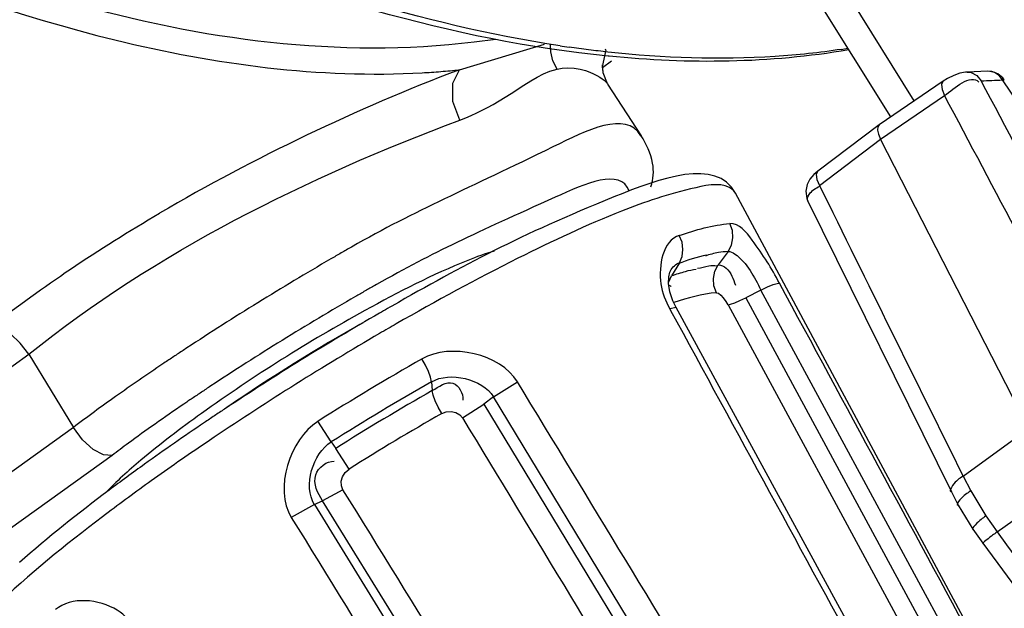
# Paper-space layout 'Sheet' of a CAD drawing. Header units: inches. Extents: x 0.2 to 10.8, y 0.2 to 8.3.
# Tile 20 of 256: x 1.6394 to 1.7409, y 1.7747 to 1.8354. Entities that reach past the tile are written whole.
import ezdxf

# ---------------------------------------------------------------- set-up
doc = ezdxf.new("R2010")
doc.units = ezdxf.units.IN
doc.header["$MEASUREMENT"] = 0
doc.layers.get('0').update_dxf_attribs({"lineweight": 5})

psp = doc.layouts.new('Sheet')

# ---------------------------------------------------------------- linework, layer by layer
at = {"color": 0, "linetype": 'ByBlock', "lineweight": -3}
for p, q in [((1.731566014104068, 1.826997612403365), (1.716161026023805, 1.851756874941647)), ((1.729143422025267, 1.825345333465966), (1.713404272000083, 1.850641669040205)), ((1.684691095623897, 1.830197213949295), (1.693464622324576, 1.832832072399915)), ((1.686218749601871, 1.833069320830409), (1.68843965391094, 1.83336261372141)), ((1.699427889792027, 1.830507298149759), (1.699808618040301, 1.832267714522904)), ((1.699788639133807, 1.832269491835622), (1.699703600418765, 1.832277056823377)), ((1.699496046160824, 1.829943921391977), (1.699436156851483, 1.830716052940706)), ((1.699456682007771, 1.830451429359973), (1.700373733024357, 1.831109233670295)), ((1.700125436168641, 1.831591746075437), (1.700039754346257, 1.831600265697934)), ((1.699496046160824, 1.829943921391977), (1.699427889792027, 1.830507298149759)), ((1.699510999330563, 1.829870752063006), (1.699496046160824, 1.829943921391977)), ((1.699971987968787, 1.828738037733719), (1.699510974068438, 1.82987074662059)), ((1.739147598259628, 1.83004151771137), (1.737035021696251, 1.829961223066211)), ((1.699974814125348, 1.828733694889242), (1.703416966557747, 1.82341312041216)), ((1.734562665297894, 1.829041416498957), (1.727967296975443, 1.824543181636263)), ((1.740682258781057, 1.829152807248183), (1.740855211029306, 1.829155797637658)), ((1.746949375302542, 1.819774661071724), (1.74068233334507, 1.829152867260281)), ((1.728110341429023, 1.823054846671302), (1.734699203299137, 1.827548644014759)), ((1.727955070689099, 1.824534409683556), (1.721638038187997, 1.819770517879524)), ((1.721799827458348, 1.818295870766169), (1.728110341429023, 1.823054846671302)), ((1.743355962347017, 1.793270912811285), (1.728110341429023, 1.823054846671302)), ((1.713147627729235, 1.817496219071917), (1.712945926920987, 1.817762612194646)), ((1.738661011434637, 1.770057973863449), (1.713147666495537, 1.817496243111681)), ((1.7206002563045, 1.816679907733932), (1.73540101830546, 1.786739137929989)), ((1.712386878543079, 1.811489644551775), (1.711375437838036, 1.81011026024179)), ((1.707370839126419, 1.81032520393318), (1.706541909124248, 1.808988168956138)), ((1.706265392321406, 1.808350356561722), (1.70654190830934, 1.808988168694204)), ((1.676154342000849, 1.808086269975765), (1.675969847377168, 1.807981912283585)), ((1.715775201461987, 1.807511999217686), (1.714205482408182, 1.806719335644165)), ((1.736141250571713, 1.76989915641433), (1.715775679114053, 1.807513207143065)), ((1.71420431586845, 1.806717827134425), (1.734562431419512, 1.769142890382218)), ((1.677525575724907, 1.805748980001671), (1.677286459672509, 1.805612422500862)), ((1.677719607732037, 1.805859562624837), (1.677525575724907, 1.805748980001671)), ((1.70703328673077, 1.805722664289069), (1.706368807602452, 1.805597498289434)), ((1.706368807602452, 1.805597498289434), (1.706469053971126, 1.805413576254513)), ((1.727539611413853, 1.768133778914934), (1.707033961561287, 1.805721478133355)), ((1.71237861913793, 1.80598629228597), (1.732735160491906, 1.768428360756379)), ((1.564413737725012, 1.746470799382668), (1.640305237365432, 1.800908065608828)), ((1.640305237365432, 1.800908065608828), (1.644913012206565, 1.793362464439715)), ((1.681813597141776, 1.798070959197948), (1.681902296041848, 1.797173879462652)), ((1.688202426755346, 1.796508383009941), (1.69067704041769, 1.798074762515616)), ((1.688207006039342, 1.796510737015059), (1.687221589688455, 1.795778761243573)), ((1.710498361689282, 1.759785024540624), (1.688202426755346, 1.796508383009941)), ((1.685020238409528, 1.794348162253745), (1.68722545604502, 1.795780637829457)), ((1.68722545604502, 1.795780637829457), (1.70947708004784, 1.75907187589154)), ((1.644913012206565, 1.793362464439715), (1.564196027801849, 1.735463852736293)), ((1.671480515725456, 1.791875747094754), (1.670108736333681, 1.793999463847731)), ((1.736600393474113, 1.788355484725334), (1.743355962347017, 1.793270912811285)), ((1.659413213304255, 1.792355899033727), (1.658943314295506, 1.792039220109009)), ((1.7401172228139, 1.782613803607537), (1.753759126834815, 1.792399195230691)), ((1.658943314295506, 1.792039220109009), (1.658478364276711, 1.791724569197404)), ((1.671480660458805, 1.791875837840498), (1.67194540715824, 1.791204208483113)), ((1.673326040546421, 1.789086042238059), (1.67194540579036, 1.791204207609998)), ((1.648922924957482, 1.790494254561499), (1.56782452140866, 1.732322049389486)), ((1.736600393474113, 1.788355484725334), (1.737393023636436, 1.786826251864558)), ((1.652932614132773, 1.787864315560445), (1.652659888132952, 1.787668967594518)), ((1.672698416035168, 1.786960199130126), (1.67058422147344, 1.785796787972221)), ((1.735401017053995, 1.786739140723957), (1.736106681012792, 1.785368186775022)), ((1.737393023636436, 1.786826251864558), (1.738961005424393, 1.784250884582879)), ((1.669749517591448, 1.785441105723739), (1.667373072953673, 1.784101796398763)), ((1.66974457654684, 1.785438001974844), (1.670587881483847, 1.785800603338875)), ((1.669749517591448, 1.785441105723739), (1.692334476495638, 1.748894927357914)), ((1.693198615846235, 1.749271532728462), (1.67058422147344, 1.785796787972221)), ((1.736106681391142, 1.785368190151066), (1.737610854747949, 1.782899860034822)), ((1.738961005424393, 1.784250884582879), (1.7401172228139, 1.782613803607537)), ((1.737610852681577, 1.782899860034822), (1.738641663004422, 1.781451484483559)), ((1.738641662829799, 1.781451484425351), (1.800685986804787, 1.697276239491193))]:
    psp.add_line(p, q, dxfattribs=at)
for points in [[(1.694758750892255, 1.830260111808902), (1.694335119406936, 1.831108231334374), (1.694103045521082, 1.832033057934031), (1.694081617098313, 1.832777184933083)], [(1.684748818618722, 1.825003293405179), (1.684023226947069, 1.826931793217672), (1.684002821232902, 1.828831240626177), (1.684693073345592, 1.830197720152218)], [(1.691343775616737, 1.828602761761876), (1.692049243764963, 1.829046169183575), (1.692727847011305, 1.829442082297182), (1.693371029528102, 1.829771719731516), (1.694031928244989, 1.830047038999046), (1.694758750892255, 1.830260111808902)], [(1.694758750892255, 1.830260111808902), (1.695284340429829, 1.830358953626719), (1.695876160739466, 1.830404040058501), (1.696513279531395, 1.830376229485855), (1.697139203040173, 1.830275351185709), (1.69768888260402, 1.830128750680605), (1.698142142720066, 1.82996686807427), (1.69852781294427, 1.829798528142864), (1.698868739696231, 1.829623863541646), (1.699164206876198, 1.829449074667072), (1.699408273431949, 1.829283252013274), (1.699605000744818, 1.829129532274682), (1.699757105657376, 1.828991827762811), (1.699873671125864, 1.828867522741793), (1.699962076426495, 1.828752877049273), (1.699971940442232, 1.828738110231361)], [(1.737033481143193, 1.829961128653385), (1.736854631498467, 1.829949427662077), (1.736273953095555, 1.829841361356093), (1.735645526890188, 1.82962522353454), (1.734984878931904, 1.829303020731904), (1.734561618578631, 1.829040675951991)], [(1.737035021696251, 1.829961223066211), (1.737440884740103, 1.829914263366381), (1.738022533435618, 1.829610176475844), (1.738470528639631, 1.829066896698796)], [(1.740855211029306, 1.829155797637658), (1.740699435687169, 1.829360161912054), (1.740180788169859, 1.829787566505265), (1.739554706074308, 1.830014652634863), (1.739146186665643, 1.830041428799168)], [(1.740682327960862, 1.829152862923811), (1.740311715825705, 1.829602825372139), (1.739844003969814, 1.829907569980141), (1.73937082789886, 1.830026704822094)], [(1.68474881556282, 1.82500331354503), (1.685342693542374, 1.825234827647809), (1.685922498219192, 1.825482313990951), (1.686499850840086, 1.825750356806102), (1.68705510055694, 1.826026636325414), (1.68759727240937, 1.826310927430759), (1.688174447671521, 1.826629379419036), (1.688798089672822, 1.826991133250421), (1.689427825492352, 1.827373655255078), (1.690042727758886, 1.827761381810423), (1.691343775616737, 1.828602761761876)], [(1.734561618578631, 1.829040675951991), (1.734519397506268, 1.82900557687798), (1.734395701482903, 1.828681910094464), (1.734458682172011, 1.828171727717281), (1.734699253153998, 1.827548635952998)], [(1.727955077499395, 1.824534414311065), (1.727824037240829, 1.824335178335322), (1.727799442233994, 1.823998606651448), (1.727898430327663, 1.823553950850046), (1.728110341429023, 1.823054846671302)], [(1.721637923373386, 1.819770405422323), (1.721232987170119, 1.819427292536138), (1.720819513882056, 1.818949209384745), (1.720522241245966, 1.818386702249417), (1.720383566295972, 1.817683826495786), (1.720490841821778, 1.816946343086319), (1.720600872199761, 1.816678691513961)], [(1.721637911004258, 1.819770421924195), (1.721605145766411, 1.819742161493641), (1.721476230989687, 1.819414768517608), (1.721544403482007, 1.818908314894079), (1.721799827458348, 1.818295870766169)], [(1.712386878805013, 1.811489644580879), (1.712738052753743, 1.812152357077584), (1.712891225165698, 1.812892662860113), (1.71283446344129, 1.81364950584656), (1.712572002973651, 1.814359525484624)], [(1.707370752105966, 1.810325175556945), (1.707647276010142, 1.810969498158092), (1.707740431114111, 1.811696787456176), (1.707642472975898, 1.81244523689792), (1.707362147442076, 1.813150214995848)], [(1.707032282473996, 1.805722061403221), (1.706703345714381, 1.806411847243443), (1.706399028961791, 1.807339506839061), (1.706263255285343, 1.808178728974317), (1.706271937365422, 1.808875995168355), (1.706376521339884, 1.809359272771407), (1.706436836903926, 1.809499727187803)], [(1.711188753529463, 1.807240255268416), (1.710925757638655, 1.807952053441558), (1.710869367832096, 1.808708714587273), (1.711022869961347, 1.809448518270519), (1.711375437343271, 1.810110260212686)], [(1.715775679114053, 1.807513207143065), (1.716445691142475, 1.807834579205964), (1.717018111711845, 1.808072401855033), (1.717442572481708, 1.80820631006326), (1.717680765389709, 1.808224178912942)], [(1.711190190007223, 1.807240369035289), (1.711385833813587, 1.807180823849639), (1.711630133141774, 1.806995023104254), (1.711896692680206, 1.806702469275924), (1.712155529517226, 1.806345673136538), (1.712373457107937, 1.805983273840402)], [(1.71237861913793, 1.80598629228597), (1.712650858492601, 1.806047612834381), (1.71306737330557, 1.80619851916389), (1.713598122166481, 1.806427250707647), (1.71420431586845, 1.806717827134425)], [(1.640305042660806, 1.800907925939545), (1.639441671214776, 1.80206280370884), (1.638431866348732, 1.803011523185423), (1.637417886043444, 1.803618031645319), (1.636545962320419, 1.80380462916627)], [(1.681813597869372, 1.798070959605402), (1.681714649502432, 1.798536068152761), (1.681507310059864, 1.79911852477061), (1.681207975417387, 1.799769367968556), (1.680841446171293, 1.800434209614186)], [(1.682870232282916, 1.794808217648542), (1.682502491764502, 1.795474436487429), (1.682203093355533, 1.796124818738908), (1.681996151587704, 1.796706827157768), (1.681902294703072, 1.797173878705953)], [(1.68287411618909, 1.794810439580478), (1.683347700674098, 1.79498801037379), (1.683856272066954, 1.795023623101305), (1.684338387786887, 1.794907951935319), (1.684741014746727, 1.794665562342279), (1.6850190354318, 1.794346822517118)], [(1.648922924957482, 1.790494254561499), (1.648031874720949, 1.790541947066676), (1.646954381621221, 1.791105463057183), (1.645852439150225, 1.79210348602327), (1.644913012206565, 1.793362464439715)], [(1.672699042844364, 1.786959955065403), (1.672540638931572, 1.787369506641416), (1.672520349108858, 1.787823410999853), (1.672640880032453, 1.788283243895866), (1.672909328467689, 1.788717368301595), (1.673322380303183, 1.789083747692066)]]:
    psp.add_lwpolyline(points, dxfattribs=at)
for centre, radius, start, end in [((1.713765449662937, 1.955802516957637), 0.1245462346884, 261.3652032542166, 261.8028852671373), ((1.712714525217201, 1.906778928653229), 0.07533515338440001, 278.6585248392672, 279.1838953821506), ((1.757852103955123, 1.637448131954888), 0.2061662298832, 110.7846373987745, 120.3166957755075), ((-12.93741867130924, -5.958990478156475), 16.6143179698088, 27.83885754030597, 27.95356086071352), ((-12.99785851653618, -6.000063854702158), 16.68291864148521, 27.86811009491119, 27.98232878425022), ((1.755714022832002, 1.658476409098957), 0.1676657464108, 118.7973723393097, 125.6019130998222), ((1.818673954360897, 1.558321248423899), 0.2848567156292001, 119.7585470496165, 119.95235089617), ((1.82729043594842, 1.543438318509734), 0.3020539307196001, 119.9589762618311, 123.5191564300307), ((1.762243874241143, 1.647983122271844), 0.1789981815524, 119.2497534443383, 124.5305686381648), ((1.827906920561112, 1.543175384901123), 0.3007724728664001, 120.0390808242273, 120.2342121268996), ((1.826068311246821, 1.546354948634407), 0.2970995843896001, 119.8531211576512, 120.0390817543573), ((1.833831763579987, 1.532924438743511), 0.3126124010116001, 120.2263663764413, 123.9133631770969), ((1.80192738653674, 1.579890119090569), 0.2650531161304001, 123.7574671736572, 123.8938524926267), ((1.834747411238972, 1.531561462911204), 0.3098057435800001, 119.7861218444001, 122.1030763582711), ((1.829981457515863, 1.539224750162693), 0.2982533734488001, 119.7875370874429, 122.1021267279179), ((1.824739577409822, 1.547645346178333), 0.2875186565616, 119.7880582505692, 122.1016852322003), ((1.82017537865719, 1.554972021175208), 0.2763586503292, 119.7900161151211, 122.0991198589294), ((1.804757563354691, 1.576803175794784), 0.2617928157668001, 123.9874923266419, 125.6287530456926), ((1.810229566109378, 1.56780076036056), 0.2705000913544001, 124.1251490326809, 125.5564130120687), ((1.680354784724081, 1.755525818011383), 0.04471915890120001, 129.5719378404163, 136.0027460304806), ((28.57508942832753, 21.49732624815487), 33.29843269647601, 216.3034192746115, 216.4833337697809)]:
    psp.add_arc(centre, radius, start, end, dxfattribs=at)
for points, knots in [([(1.572457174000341, 1.872985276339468), (1.582794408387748, 1.866048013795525), (1.617100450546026, 1.845341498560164), (1.658314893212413, 1.829752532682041), (1.686219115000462, 1.833068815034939)], [0, 0, 0, 0, 0.3070111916, 1, 1, 1, 1]), ([(1.572277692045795, 1.869807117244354), (1.578949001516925, 1.865358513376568), (1.603062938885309, 1.85032953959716), (1.629349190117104, 1.838138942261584), (1.649199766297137, 1.833278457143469)], [0, 0, 0, 0, 0.2817913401, 1, 1, 1, 1]), ([(1.700009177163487, 1.832020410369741), (1.699344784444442, 1.832093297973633), (1.698009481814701, 1.832251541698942), (1.696677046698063, 1.832432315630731), (1.69600776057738, 1.832528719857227)], [0, 0, 0, 0, 0.4970939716, 1, 1, 1, 1]), ([(1.724055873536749, 1.832302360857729), (1.722936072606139, 1.832131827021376), (1.720666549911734, 1.831838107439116), (1.718386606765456, 1.831641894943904), (1.71723416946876, 1.831566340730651)], [0, 0, 0, 0, 0.4951479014, 1, 1, 1, 1]), ([(1.680875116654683, 1.829891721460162), (1.681516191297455, 1.829927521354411), (1.682790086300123, 1.830013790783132), (1.684061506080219, 1.830131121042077), (1.684692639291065, 1.830197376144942)], [0, 0, 0, 0, 0.5029263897, 1, 1, 1, 1]), ([(1.738470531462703, 1.829066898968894), (1.73884065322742, 1.829079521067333), (1.739577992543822, 1.829106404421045), (1.740315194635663, 1.829136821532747), (1.74068233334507, 1.829152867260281)], [0, 0, 0, 0, 0.5019298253, 1, 1, 1, 1]), ([(1.703393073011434, 1.823398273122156), (1.701853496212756, 1.826020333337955), (1.687554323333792, 1.818755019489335), (1.680278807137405, 1.815774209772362), (1.673562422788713, 1.81193942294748)], [0, 0, 0, 0, 0.2822023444, 1, 1, 1, 1]), ([(1.704442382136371, 1.818152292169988), (1.704698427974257, 1.818928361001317), (1.704816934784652, 1.82085434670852), (1.703970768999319, 1.822557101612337), (1.703416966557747, 1.82341312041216)], [0, 0, 0, 0, 0.4449231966, 1, 1, 1, 1]), ([(1.713147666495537, 1.817496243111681), (1.711168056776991, 1.821177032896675), (1.69369275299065, 1.814689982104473), (1.685108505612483, 1.810066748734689), (1.677719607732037, 1.805859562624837)], [0, 0, 0, 0, 0.3295486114, 1, 1, 1, 1]), ([(1.702195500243, 1.817723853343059), (1.701313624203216, 1.820119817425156), (1.687866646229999, 1.814054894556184), (1.682099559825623, 1.811445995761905), (1.676154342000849, 1.808086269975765)], [0, 0, 0, 0, 0.2721289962, 1, 1, 1, 1]), ([(1.712909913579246, 1.817796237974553), (1.711948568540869, 1.818657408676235), (1.707301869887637, 1.817781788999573), (1.700356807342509, 1.815412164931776), (1.689841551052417, 1.810495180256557), (1.682300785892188, 1.806396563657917), (1.67817858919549, 1.804030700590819)], [0, 0, 0, 0, 0.1022516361, 0.3143191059, 0.6234564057, 1, 1, 1, 1]), ([(1.720605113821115, 1.816682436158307), (1.720493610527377, 1.816884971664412), (1.720816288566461, 1.817683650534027), (1.721426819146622, 1.818007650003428), (1.721839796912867, 1.818222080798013)], [0, 0, 0, 0, 0.3319319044, 1, 1, 1, 1]), ([(1.636545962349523, 1.803804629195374), (1.639144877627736, 1.805868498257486), (1.644782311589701, 1.809918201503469), (1.650665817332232, 1.813592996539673), (1.653783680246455, 1.815420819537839)], [0, 0, 0, 0, 0.4786943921, 1, 1, 1, 1]), ([(1.717686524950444, 1.808227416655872), (1.716853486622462, 1.809765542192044), (1.715582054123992, 1.811835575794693), (1.713526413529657, 1.814425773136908), (1.712574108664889, 1.814359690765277)], [0, 0, 0, 0, 0.6469456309, 1, 1, 1, 1]), ([(1.707358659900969, 1.813149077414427), (1.705669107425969, 1.812586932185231), (1.704941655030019, 1.808763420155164), (1.705942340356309, 1.806394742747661), (1.706372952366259, 1.805600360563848)], [0, 0, 0, 0, 0.6633686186, 1, 1, 1, 1]), ([(1.673562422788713, 1.81193942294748), (1.673209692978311, 1.811738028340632), (1.672502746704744, 1.811332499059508), (1.671797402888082, 1.810924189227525), (1.671443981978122, 1.81071868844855)], [0, 0, 0, 0, 0.4983749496, 1, 1, 1, 1]), ([(1.688268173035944, 1.81153709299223), (1.687356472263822, 1.811255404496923), (1.682762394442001, 1.809556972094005), (1.678396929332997, 1.807306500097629), (1.674947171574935, 1.805406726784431)], [0, 0, 0, 0, 0.1950386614, 1, 1, 1, 1]), ([(1.712386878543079, 1.811489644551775), (1.712052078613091, 1.811463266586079), (1.711255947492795, 1.811388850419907), (1.710483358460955, 1.811170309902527), (1.710046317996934, 1.811020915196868)], [0, 0, 0, 0, 0.4210036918, 1, 1, 1, 1]), ([(1.712386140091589, 1.811490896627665), (1.712627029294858, 1.811510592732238), (1.714301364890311, 1.810554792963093), (1.715050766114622, 1.808865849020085), (1.715775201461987, 1.807511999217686)], [0, 0, 0, 0, 0.1359982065, 1, 1, 1, 1]), ([(1.671443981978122, 1.81071868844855), (1.668918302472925, 1.809250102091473), (1.663930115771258, 1.806258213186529), (1.6590204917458, 1.803138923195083), (1.656600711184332, 1.801550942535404)], [0, 0, 0, 0, 0.5023471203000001, 1, 1, 1, 1]), ([(1.706438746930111, 1.809503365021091), (1.706544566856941, 1.809697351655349), (1.706804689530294, 1.810041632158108), (1.707179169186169, 1.810263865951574), (1.70737008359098, 1.810326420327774)], [0, 0, 0, 0, 0.5237876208, 1, 1, 1, 1]), ([(1.706593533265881, 1.809005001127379), (1.707059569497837, 1.80915693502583), (1.707877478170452, 1.809416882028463), (1.708722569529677, 1.80964075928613), (1.709094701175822, 1.809652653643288)], [0, 0, 0, 0, 0.5683221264, 1, 1, 1, 1]), ([(1.709248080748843, 1.80975652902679), (1.709630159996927, 1.809845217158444), (1.710264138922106, 1.809980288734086), (1.710959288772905, 1.810096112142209), (1.711216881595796, 1.810007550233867)], [0, 0, 0, 0, 0.5901597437, 1, 1, 1, 1]), ([(1.711374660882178, 1.810111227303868), (1.711667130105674, 1.8101215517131), (1.712609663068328, 1.809621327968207), (1.712932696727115, 1.808649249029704), (1.713140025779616, 1.808015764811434)], [0, 0, 0, 0, 0.3050993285, 1, 1, 1, 1]), ([(1.675969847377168, 1.807981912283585), (1.675641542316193, 1.807796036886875), (1.674983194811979, 1.807421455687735), (1.674326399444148, 1.807044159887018), (1.673997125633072, 1.806854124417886)], [0, 0, 0, 0, 0.4980819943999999, 1, 1, 1, 1]), ([(1.706320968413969, 1.80801782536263), (1.706354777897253, 1.807999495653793), (1.706424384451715, 1.807959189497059), (1.706492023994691, 1.807915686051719), (1.706526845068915, 1.807892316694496)], [0, 0, 0, 0, 0.4783719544, 1, 1, 1, 1]), ([(1.673997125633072, 1.806854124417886), (1.671452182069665, 1.80538534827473), (1.666431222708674, 1.802384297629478), (1.661497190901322, 1.799242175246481), (1.659068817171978, 1.797638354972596)], [0, 0, 0, 0, 0.5024089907, 1, 1, 1, 1]), ([(1.656600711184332, 1.801550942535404), (1.65627203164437, 1.801335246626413), (1.655618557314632, 1.800904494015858), (1.654966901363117, 1.800470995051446), (1.654643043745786, 1.800254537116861)], [0, 0, 0, 0, 0.5022994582, 1, 1, 1, 1]), ([(1.654118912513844, 1.799903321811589), (1.652485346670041, 1.798805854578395), (1.649383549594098, 1.796671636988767), (1.646342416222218, 1.794451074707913), (1.644913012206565, 1.793362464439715)], [0, 0, 0, 0, 0.5227438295, 1, 1, 1, 1]), ([(1.659068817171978, 1.797638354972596), (1.658745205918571, 1.797424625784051), (1.658102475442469, 1.796998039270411), (1.657461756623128, 1.79656843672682), (1.657143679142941, 1.796354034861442)], [0, 0, 0, 0, 0.5027416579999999, 1, 1, 1, 1]), ([(1.681901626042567, 1.797174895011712), (1.682559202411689, 1.797540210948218), (1.684068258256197, 1.798708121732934), (1.685123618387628, 1.796856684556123), (1.68503893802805, 1.796191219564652)], [0, 0, 0, 0, 0.5286026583, 1, 1, 1, 1]), ([(1.657143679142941, 1.796354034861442), (1.656998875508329, 1.796256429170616), (1.656710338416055, 1.796061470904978), (1.656422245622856, 1.795865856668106), (1.656278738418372, 1.795768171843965)], [0, 0, 0, 0, 0.5014774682, 1, 1, 1, 1]), ([(1.656278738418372, 1.795768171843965), (1.65528833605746, 1.795094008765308), (1.6533751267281, 1.793769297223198), (1.651487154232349, 1.792408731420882), (1.650579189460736, 1.791737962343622)], [0, 0, 0, 0, 0.5148727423, 1, 1, 1, 1]), ([(1.660491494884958, 1.795261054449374), (1.660142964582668, 1.795030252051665), (1.659448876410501, 1.794568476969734), (1.658756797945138, 1.794103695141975), (1.658412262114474, 1.793871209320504)], [0, 0, 0, 0, 0.5014306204, 1, 1, 1, 1]), ([(1.650579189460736, 1.791737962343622), (1.650297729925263, 1.791530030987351), (1.649743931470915, 1.791117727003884), (1.649193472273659, 1.790700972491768), (1.648922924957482, 1.790494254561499)], [0, 0, 0, 0, 0.5068461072, 1, 1, 1, 1]), ([(1.652255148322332, 1.789590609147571), (1.651023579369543, 1.788707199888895), (1.646610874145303, 1.785475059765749), (1.642312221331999, 1.782077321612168), (1.639355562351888, 1.779450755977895)], [0, 0, 0, 0, 0.2770588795, 1, 1, 1, 1]), ([(1.670588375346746, 1.785799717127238), (1.670112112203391, 1.786588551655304), (1.669148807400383, 1.788409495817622), (1.671013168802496, 1.789968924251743), (1.671796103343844, 1.789880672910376)], [0, 0, 0, 0, 0.539069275, 1, 1, 1, 1]), ([(1.73660039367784, 1.78835548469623), (1.736207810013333, 1.7880782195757), (1.735746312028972, 1.787822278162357), (1.735169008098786, 1.786824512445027), (1.735373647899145, 1.786722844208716)], [0, 0, 0, 0, 0.6777673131, 1, 1, 1, 1]), ([(1.652659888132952, 1.787668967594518), (1.651065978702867, 1.786525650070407), (1.645611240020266, 1.782503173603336), (1.640303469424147, 1.778244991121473), (1.636846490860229, 1.774887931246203)], [0, 0, 0, 0, 0.2893016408, 1, 1, 1, 1]), ([(1.737393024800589, 1.786826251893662), (1.736997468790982, 1.786554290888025), (1.736613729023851, 1.786393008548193), (1.735895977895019, 1.785404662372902), (1.736085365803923, 1.785355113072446)], [0, 0, 0, 0, 0.7103210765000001, 1, 1, 1, 1]), ([(1.738961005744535, 1.784250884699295), (1.738575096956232, 1.783953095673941), (1.738335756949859, 1.783879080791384), (1.737446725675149, 1.782861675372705), (1.737602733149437, 1.782893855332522)], [0, 0, 0, 0, 0.7536996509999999, 1, 1, 1, 1]), ([(1.7401172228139, 1.782613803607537), (1.739729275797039, 1.782322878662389), (1.73959967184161, 1.782250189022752), (1.738511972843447, 1.781369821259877), (1.738634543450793, 1.781446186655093)], [0, 0, 0, 0, 0.770526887, 1, 1, 1, 1]), ([(1.65136958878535, 1.772624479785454), (1.65084871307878, 1.773371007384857), (1.648790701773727, 1.77559882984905), (1.644682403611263, 1.775981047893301), (1.643070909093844, 1.774605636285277)], [0, 0, 0, 0, 0.3005293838, 1, 1, 1, 1])]:
    psp.add_open_spline(points, degree=3, knots=knots, dxfattribs=at)
for points in [[(1.695066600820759, 1.832667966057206), (1.680695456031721, 1.834850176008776), (1.666655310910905, 1.839450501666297), (1.653283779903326, 1.845150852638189)], [(1.700039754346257, 1.831600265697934), (1.683833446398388, 1.833217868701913), (1.667921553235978, 1.838171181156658), (1.652909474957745, 1.844487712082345)], [(1.649199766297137, 1.833278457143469), (1.659513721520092, 1.83075304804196), (1.670273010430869, 1.829299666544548), (1.680875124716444, 1.82989172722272)], [(1.71723416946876, 1.831566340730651), (1.711502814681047, 1.831190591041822), (1.705718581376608, 1.831394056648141), (1.700009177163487, 1.832020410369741)], [(1.724816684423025, 1.832249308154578), (1.716702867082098, 1.830851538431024), (1.708318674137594, 1.830780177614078), (1.700125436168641, 1.831591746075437)], [(1.734699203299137, 1.827548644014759), (1.735730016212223, 1.8282831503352), (1.737367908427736, 1.829857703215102), (1.738234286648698, 1.828934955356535)], [(1.640308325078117, 1.800902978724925), (1.65344999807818, 1.811451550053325), (1.668953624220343, 1.819130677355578), (1.68474881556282, 1.82500331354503)], [(1.721799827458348, 1.818295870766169), (1.726723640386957, 1.808310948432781), (1.731657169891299, 1.798330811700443), (1.736600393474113, 1.788355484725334)], [(1.707358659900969, 1.813149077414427), (1.709055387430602, 1.813702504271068), (1.710794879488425, 1.814220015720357), (1.712574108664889, 1.814359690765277)], [(1.710179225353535, 1.811122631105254), (1.709185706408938, 1.810892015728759), (1.708198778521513, 1.810610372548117), (1.707252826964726, 1.810229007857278)], [(1.738056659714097, 1.770579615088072), (1.731266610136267, 1.783128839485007), (1.724472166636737, 1.795675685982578), (1.717680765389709, 1.808224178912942)], [(1.711190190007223, 1.807240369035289), (1.709694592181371, 1.807121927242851), (1.70823029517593, 1.806700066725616), (1.706801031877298, 1.806243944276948)], [(1.706469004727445, 1.805413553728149), (1.713266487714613, 1.792934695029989), (1.720078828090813, 1.78046393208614), (1.726874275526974, 1.767983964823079)], [(1.690679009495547, 1.798076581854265), (1.688919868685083, 1.800951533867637), (1.683778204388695, 1.802101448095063), (1.680847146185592, 1.800437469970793)], [(1.681812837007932, 1.798072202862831), (1.683718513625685, 1.799159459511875), (1.687068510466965, 1.798386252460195), (1.688207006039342, 1.796510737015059)], [(1.712999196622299, 1.761331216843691), (1.70555374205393, 1.773576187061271), (1.698122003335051, 1.785829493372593), (1.69067704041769, 1.798074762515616)], [(1.658107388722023, 1.794802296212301), (1.655973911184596, 1.793271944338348), (1.653876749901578, 1.791685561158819), (1.651866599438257, 1.789996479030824)], [(1.685020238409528, 1.794348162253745), (1.692432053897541, 1.782115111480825), (1.6998576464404, 1.769890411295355), (1.707268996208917, 1.757657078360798)], [(1.670102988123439, 1.793995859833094), (1.667210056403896, 1.79216907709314), (1.665583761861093, 1.7870187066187), (1.667371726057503, 1.784101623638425)], [(1.669744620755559, 1.785438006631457), (1.668576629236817, 1.787329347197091), (1.669598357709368, 1.790693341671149), (1.671479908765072, 1.791877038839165)], [(1.695283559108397, 1.750471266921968), (1.687749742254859, 1.762630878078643), (1.680231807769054, 1.774800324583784), (1.672698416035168, 1.786960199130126)], [(1.667373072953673, 1.784101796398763), (1.674898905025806, 1.771905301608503), (1.682436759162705, 1.759716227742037), (1.689962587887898, 1.747519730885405)]]:
    psp.add_open_spline(points, degree=3, dxfattribs=at)

doc.saveas('drawing.dxf')
